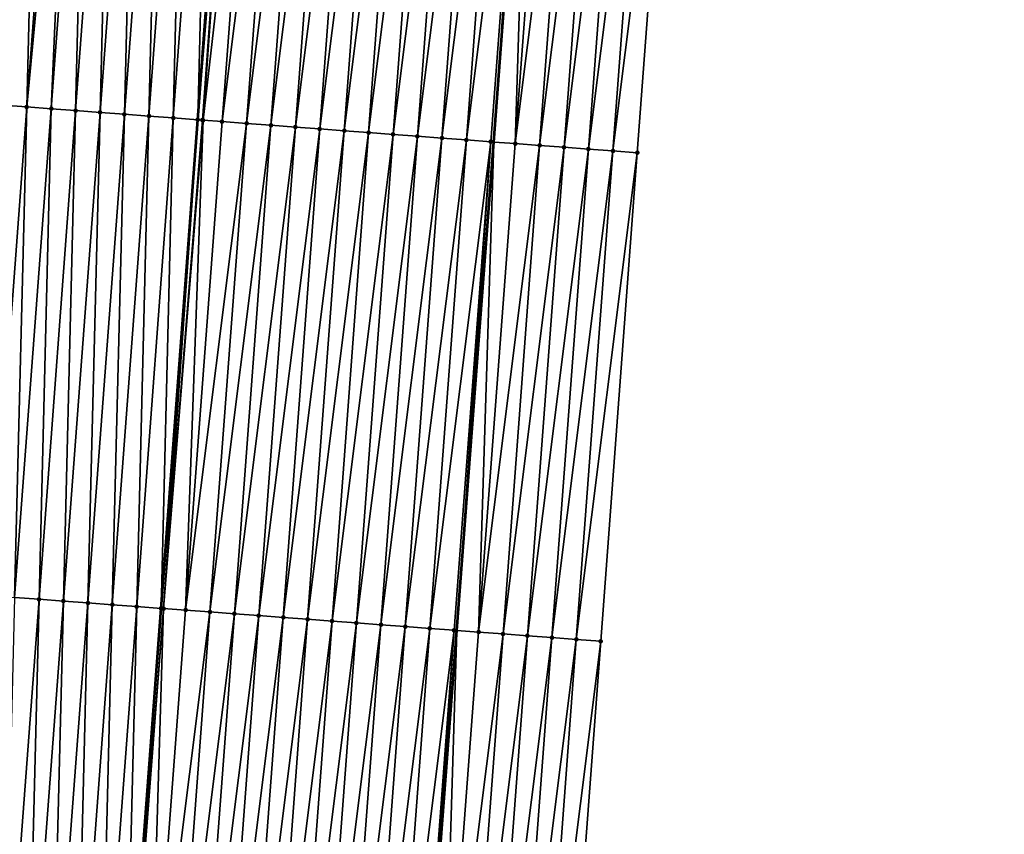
# Model space of a CAD drawing. Header units: feet. Extents: x 2017353 to 2024169, y 808050 to 818690.
# Tile 10 of 256: x 2023344 to 2023384, y 808399 to 808432. Entities that reach past the tile are written whole.
import ezdxf

# ---------------------------------------------------------------- set-up
doc = ezdxf.new("R2010")
doc.units = ezdxf.units.FT
doc.header["$MEASUREMENT"] = 0
for name, color, linetype, lineweight in [('EP_Travel Lane', 172, 'Continuous', 53), ('SB-Road Shots', 141, 'Continuous', 100), ('SB-Road X-Section', 40, 'Continuous', 13), ('STRIPING', 60, 'Continuous', 53)]:
    doc.layers.add(name, color=color, linetype=linetype, lineweight=lineweight)
doc.layers.add('I-77-MM15-17_SB-Surface-BORDER', color=7, linetype='Continuous')
doc.layers.add('I-77-MM15-17_SB-Surface-TIN', color=7, linetype='Continuous')

msp = doc.modelspace()

# ---------------------------------------------------------------- linework, layer by layer
at = {"layer": 'EP_Travel Lane'}
msp.add_polyline3d([(2023352.64073246, 808287.8594131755, 258.4216477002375), (2023354.191353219, 808307.7982536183, 258.2248145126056), (2023355.741990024, 808327.7373003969, 258.0486858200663), (2023357.292627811, 808347.6763598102, 257.873825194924), (2023358.843289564, 808367.6157273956, 257.7298884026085), (2023360.357579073, 808387.6078452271, 257.6067641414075), (2023361.864440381, 808407.5507853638, 257.5029430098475), (2023363.371306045, 808427.4937831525, 257.4191151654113), (2023364.878174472, 808447.4368175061, 257.3479291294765), (2023366.385045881, 808467.3798913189, 257.290486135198), (2023367.891922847, 808487.3230386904, 257.2585534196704), (2023369.398800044, 808507.2661891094, 257.2276582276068), (2023370.905680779, 808527.2093863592, 257.2130039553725), (2023372.374222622, 808547.1518512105, 257.220147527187), (2023373.839631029, 808567.0981218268, 257.2519700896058), (2023375.305041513, 808587.0444207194, 257.274078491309), (2023376.770446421, 808606.9906436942, 257.3222357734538), (2023378.235846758, 808626.9368044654, 257.3917206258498)], dxfattribs=at)
at = {"layer": 'I-77-MM15-17_SB-Surface-BORDER', "color": 3, "linetype": 'Continuous', "lineweight": -3}
msp.add_polyline3d([(2023384.219170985, 808626.4866641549, 257.1064936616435), (2023382.715997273, 808606.5433413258, 257.0401196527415), (2023381.212816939, 808586.5999306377, 257.0038738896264), (2023379.709636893, 808566.6565237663, 256.9663479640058), (2023378.206455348, 808546.7130970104, 256.9356121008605), (2023377.701537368, 808526.6991177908, 256.8489385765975), (2023376.207123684, 808506.7549601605, 256.8545489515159), (2023374.71271638, 808486.8108876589, 256.889680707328), (2023373.218314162, 808466.8668830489, 256.9483258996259), (2023370.726722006, 808446.9977935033, 257.0744694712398), (2023369.232323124, 808427.0538334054, 257.1486391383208), (2023367.737925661, 808407.1098922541, 257.2293214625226), (2023366.243533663, 808387.16602404, 257.3352963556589), (2023364.736742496, 808367.1482880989, 257.4934035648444), (2023363.163428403, 808347.2108813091, 257.6546181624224), (2023360.593244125, 808327.352531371, 257.8548444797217), (2023359.019932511, 808307.4151559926, 258.0192116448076), (2023357.446639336, 808287.4780142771, 258.2070274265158)], dxfattribs=at)
at = {"layer": 'I-77-MM15-17_SB-Surface-TIN', "color": 128, "linetype": 'Continuous', "lineweight": -3}
for points in [[(2023343.305085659, 808428.9976334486, 257.5192680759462), (2023344.799488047, 808448.941640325, 257.4614041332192), (2023343.802279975, 808449.0163133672, 257.4449723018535)], [(2023343.305085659, 808428.9976334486, 257.5192680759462), (2023344.302293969, 808428.9229635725, 257.5368010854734), (2023344.799488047, 808448.941640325, 257.4614041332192)], [(2023344.302293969, 808428.9229635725, 257.5368010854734), (2023345.79669684, 808448.8669769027, 257.4811719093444), (2023344.799488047, 808448.941640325, 257.4614041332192)], [(2023344.302293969, 808428.9229635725, 257.5368010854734), (2023346.177683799, 808448.8384582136, 257.4910421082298), (2023345.79669684, 808448.8669769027, 257.4811719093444)], [(2023344.302293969, 808428.9229635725, 257.5368010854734), (2023345.299502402, 808428.8482953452, 257.5549057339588), (2023346.177683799, 808448.8384582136, 257.4910421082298)], [(2023345.299502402, 808428.8482953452, 257.5549057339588), (2023346.793905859, 808448.7923164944, 257.501984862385), (2023346.177683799, 808448.8384582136, 257.4910421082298)], [(2023345.299502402, 808428.8482953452, 257.5549057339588), (2023346.296710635, 808428.7736244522, 257.5720860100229), (2023346.793905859, 808448.7923164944, 257.501984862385)], [(2023346.296710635, 808428.7736244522, 257.5720860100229), (2023347.791113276, 808448.7176347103, 257.5153850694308), (2023346.793905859, 808448.7923164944, 257.501984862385)], [(2023346.296710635, 808428.7736244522, 257.5720860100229), (2023347.293918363, 808428.6989468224, 257.586930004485), (2023347.791113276, 808448.7176347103, 257.5153850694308)], [(2023347.293918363, 808428.6989468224, 257.586930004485), (2023348.788320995, 808448.6429569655, 257.5301860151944), (2023347.791113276, 808448.7176347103, 257.5153850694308)], [(2023347.293918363, 808428.6989468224, 257.586930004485), (2023348.291126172, 808428.6242702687, 257.602147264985), (2023348.788320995, 808448.6429569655, 257.5301860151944)], [(2023348.291126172, 808428.6242702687, 257.602147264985), (2023349.785528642, 808448.5682782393, 257.5446466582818), (2023348.788320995, 808448.6429569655, 257.5301860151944)], [(2023348.291126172, 808428.6242702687, 257.602147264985), (2023349.288334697, 808428.5496032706, 257.6206782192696), (2023349.785528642, 808448.5682782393, 257.5446466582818)], [(2023349.288334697, 808428.5496032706, 257.6206782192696), (2023350.782736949, 808448.4936083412, 257.5621686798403), (2023349.785528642, 808448.5682782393, 257.5446466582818)], [(2023349.288334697, 808428.5496032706, 257.6206782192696), (2023350.285543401, 808428.4749386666, 257.6400394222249), (2023350.782736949, 808448.4936083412, 257.5621686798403)], [(2023350.285543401, 808428.4749386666, 257.6400394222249), (2023351.779945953, 808448.4189477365, 257.5829136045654), (2023350.782736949, 808448.4936083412, 257.5621686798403)], [(2023350.285543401, 808428.4749386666, 257.6400394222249), (2023351.282750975, 808428.4002589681, 257.6541661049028), (2023351.779945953, 808448.4189477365, 257.5829136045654)], [(2023351.779945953, 808448.4189477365, 257.5829136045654), (2023351.282750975, 808428.4002589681, 257.6541661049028), (2023352.777154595, 808448.3442822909, 257.6019797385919)], [(2023352.926218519, 808448.3331180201, 257.6037290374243), (2023352.777154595, 808448.3442822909, 257.6019797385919), (2023351.282750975, 808428.4002589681, 257.6541661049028)], [(2023351.478063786, 808428.3856282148, 257.6555509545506), (2023352.926218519, 808448.3331180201, 257.6037290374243), (2023351.282750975, 808428.4002589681, 257.6541661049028)], [(2023351.478063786, 808428.3856282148, 257.6555509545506), (2023351.505605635, 808428.3835646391, 257.6555966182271), (2023352.926218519, 808448.3331180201, 257.6037290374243)], [(2023351.505605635, 808428.3835646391, 257.6555966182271), (2023353.774356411, 808448.2695257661, 257.5894608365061), (2023352.926218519, 808448.3331180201, 257.6037290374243)], [(2023351.505605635, 808428.3835646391, 257.6555966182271), (2023352.279954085, 808428.3255197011, 257.6476351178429), (2023353.774356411, 808448.2695257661, 257.5894608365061)], [(2023352.279954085, 808428.3255197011, 257.6476351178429), (2023354.771555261, 808448.1947296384, 257.5632081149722), (2023353.774356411, 808448.2695257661, 257.5894608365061)], [(2023352.279954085, 808428.3255197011, 257.6476351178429), (2023353.277153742, 808428.2507343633, 257.6251274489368), (2023354.771555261, 808448.1947296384, 257.5632081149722)], [(2023353.277153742, 808428.2507343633, 257.6251274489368), (2023355.768755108, 808448.1199468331, 257.5415754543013), (2023354.771555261, 808448.1947296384, 257.5632081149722)], [(2023353.277153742, 808428.2507343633, 257.6251274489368), (2023354.27435437, 808428.1759619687, 257.6071082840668), (2023355.768755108, 808448.1199468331, 257.5415754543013)], [(2023354.27435437, 808428.1759619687, 257.6071082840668), (2023356.765955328, 808448.0451689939, 257.5216649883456), (2023355.768755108, 808448.1199468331, 257.5415754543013)], [(2023354.27435437, 808428.1759619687, 257.6071082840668), (2023355.271554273, 808428.101179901, 257.5857346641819), (2023356.765955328, 808448.0451689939, 257.5216649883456)], [(2023355.271554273, 808428.101179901, 257.5857346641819), (2023357.76315543, 808447.9703895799, 257.5012083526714), (2023356.765955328, 808448.0451689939, 257.5216649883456)], [(2023355.271554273, 808428.101179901, 257.5857346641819), (2023356.268754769, 808428.026405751, 257.5671067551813), (2023357.76315543, 808447.9703895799, 257.5012083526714)], [(2023356.268754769, 808428.026405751, 257.5671067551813), (2023358.760355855, 808447.8956144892, 257.4822510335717), (2023357.76315543, 808447.9703895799, 257.5012083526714)], [(2023356.268754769, 808428.026405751, 257.5671067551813), (2023357.265955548, 808427.9516353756, 257.5497878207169), (2023358.760355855, 808447.8956144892, 257.4822510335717)], [(2023357.265955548, 808427.9516353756, 257.5497878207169), (2023359.757555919, 808447.8208345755, 257.4616211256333), (2023358.760355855, 808447.8956144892, 257.4822510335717)], [(2023357.265955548, 808427.9516353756, 257.5497878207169), (2023358.263155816, 808427.8768581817, 257.5301043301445), (2023359.757555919, 808447.8208345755, 257.4616211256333)], [(2023358.263155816, 808427.8768581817, 257.5301043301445), (2023360.75475476, 808447.7460383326, 257.4353285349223), (2023359.757555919, 808447.8208345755, 257.4616211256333)], [(2023358.263155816, 808427.8768581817, 257.5301043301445), (2023359.260354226, 808427.8020561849, 257.5018194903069), (2023360.75475476, 808447.7460383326, 257.4353285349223)], [(2023359.260354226, 808427.8020561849, 257.5018194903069), (2023361.751953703, 808447.6712434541, 257.4095090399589), (2023360.75475476, 808447.7460383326, 257.4353285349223)], [(2023359.260354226, 808427.8020561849, 257.5018194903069), (2023360.257553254, 808427.7272624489, 257.4763994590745), (2023361.751953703, 808447.6712434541, 257.4095090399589)], [(2023360.257553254, 808427.7272624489, 257.4763994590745), (2023362.749153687, 808447.59646248, 257.388511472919), (2023361.751953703, 808447.6712434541, 257.4095090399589)], [(2023360.257553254, 808427.7272624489, 257.4763994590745), (2023361.25475307, 808427.6524792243, 257.454624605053), (2023362.749153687, 808447.59646248, 257.388511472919)], [(2023361.25475307, 808427.6524792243, 257.454624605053), (2023363.746353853, 808447.5216839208, 257.3683512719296), (2023362.749153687, 808447.59646248, 257.388511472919)], [(2023361.25475307, 808427.6524792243, 257.454624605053), (2023362.251953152, 808427.5776995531, 257.4340819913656), (2023363.746353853, 808447.5216839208, 257.3683512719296)], [(2023362.251953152, 808427.5776995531, 257.4340819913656), (2023364.743555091, 808447.4469196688, 257.3531526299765), (2023363.746353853, 808447.5216839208, 257.3683512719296)], [(2023362.251953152, 808427.5776995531, 257.4340819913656), (2023363.249154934, 808427.5029425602, 257.4214040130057), (2023364.743555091, 808447.4469196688, 257.3531526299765)], [(2023363.249154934, 808427.5029425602, 257.4214040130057), (2023363.371306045, 808427.4937831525, 257.4191151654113), (2023364.743555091, 808447.4469196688, 257.3531526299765)], [(2023364.743555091, 808447.4469196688, 257.3531526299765), (2023363.371306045, 808427.4937831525, 257.4191151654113), (2023364.878174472, 808447.4368175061, 257.3479291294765)], [(2023364.246355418, 808427.4281682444, 257.4027186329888), (2023364.878174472, 808447.4368175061, 257.3479291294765), (2023363.371306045, 808427.4937831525, 257.4191151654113)], [(2023364.246355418, 808427.4281682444, 257.4027186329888), (2023365.740751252, 808447.3720876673, 257.314459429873), (2023364.878174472, 808447.4368175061, 257.3479291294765)], [(2023364.246355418, 808427.4281682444, 257.4027186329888), (2023366.737945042, 808447.2972240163, 257.2647904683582), (2023365.740751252, 808447.3720876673, 257.314459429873)], [(2023364.246355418, 808427.4281682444, 257.4027186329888), (2023365.243548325, 808427.3532928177, 257.3489692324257), (2023366.737945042, 808447.2972240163, 257.2647904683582)], [(2023365.243548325, 808427.3532928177, 257.3489692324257), (2023367.735141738, 808447.2223991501, 257.2285717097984), (2023366.737945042, 808447.2972240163, 257.2647904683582)], [(2023365.243548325, 808427.3532928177, 257.3489692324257), (2023366.240745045, 808427.278468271, 257.3128644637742), (2023367.735141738, 808447.2223991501, 257.2285717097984)], [(2023366.240745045, 808427.278468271, 257.3128644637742), (2023368.732335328, 808447.1475328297, 257.1779771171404), (2023367.735141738, 808447.2223991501, 257.2285717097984)], [(2023366.240745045, 808427.278468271, 257.3128644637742), (2023367.23793902, 808427.2036071, 257.2640587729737), (2023368.732335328, 808447.1475328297, 257.1779771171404)], [(2023367.23793902, 808427.2036071, 257.2640587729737), (2023369.729528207, 808447.0726570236, 257.1240929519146), (2023368.732335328, 808447.1475328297, 257.1779771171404)], [(2023367.23793902, 808427.2036071, 257.2640587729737), (2023368.235131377, 808427.1287243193, 257.2077591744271), (2023369.729528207, 808447.0726570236, 257.1240929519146)], [(2023368.235131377, 808427.1287243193, 257.2077591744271), (2023370.726722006, 808446.9977935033, 257.0744694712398), (2023369.729528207, 808447.0726570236, 257.1240929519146)], [(2023368.235131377, 808427.1287243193, 257.2077591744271), (2023369.232323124, 808427.0538334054, 257.1486391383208), (2023370.726722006, 808446.9977935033, 257.0744694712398)], [(2023342.807898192, 808408.9790449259, 257.6252876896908), (2023344.302293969, 808428.9229635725, 257.5368010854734), (2023343.305085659, 808428.9976334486, 257.5192680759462)], [(2023342.807898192, 808408.9790449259, 257.6252876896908), (2023343.805106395, 808408.9043736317, 257.6423288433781), (2023344.302293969, 808428.9229635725, 257.5368010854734)], [(2023343.805106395, 808408.9043736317, 257.6423288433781), (2023345.299502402, 808428.8482953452, 257.5549057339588), (2023344.302293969, 808428.9229635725, 257.5368010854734)], [(2023343.805106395, 808408.9043736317, 257.6423288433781), (2023344.80231428, 808408.8296980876, 257.6578961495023), (2023345.299502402, 808428.8482953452, 257.5549057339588)], [(2023344.80231428, 808408.8296980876, 257.6578961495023), (2023346.296710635, 808428.7736244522, 257.5720860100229), (2023345.299502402, 808428.8482953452, 257.5549057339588)], [(2023344.80231428, 808408.8296980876, 257.6578961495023), (2023345.799521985, 808408.7550201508, 257.6726336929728), (2023346.296710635, 808428.7736244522, 257.5720860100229)], [(2023345.799521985, 808408.7550201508, 257.6726336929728), (2023347.293918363, 808428.6989468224, 257.586930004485), (2023346.296710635, 808428.7736244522, 257.5720860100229)], [(2023345.799521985, 808408.7550201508, 257.6726336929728), (2023346.796729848, 808408.6803443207, 257.688101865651), (2023347.293918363, 808428.6989468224, 257.586930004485)], [(2023346.796729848, 808408.6803443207, 257.688101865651), (2023348.291126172, 808428.6242702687, 257.602147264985), (2023347.293918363, 808428.6989468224, 257.586930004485)], [(2023346.796729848, 808408.6803443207, 257.688101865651), (2023347.793938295, 808408.6056762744, 257.7062692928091), (2023348.291126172, 808428.6242702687, 257.602147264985)], [(2023347.793938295, 808408.6056762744, 257.7062692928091), (2023349.288334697, 808428.5496032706, 257.6206782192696), (2023348.291126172, 808428.6242702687, 257.602147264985)], [(2023347.793938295, 808408.6056762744, 257.7062692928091), (2023348.791146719, 808408.5310079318, 257.7243340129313), (2023349.288334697, 808428.5496032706, 257.6206782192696)], [(2023348.791146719, 808408.5310079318, 257.7243340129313), (2023350.285543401, 808428.4749386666, 257.6400394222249), (2023349.288334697, 808428.5496032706, 257.6206782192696)], [(2023348.791146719, 808408.5310079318, 257.7243340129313), (2023349.788355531, 808408.4563447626, 257.7441928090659), (2023350.285543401, 808428.4749386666, 257.6400394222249)], [(2023350.285543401, 808428.4749386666, 257.6400394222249), (2023349.788355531, 808408.4563447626, 257.7441928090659), (2023351.282750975, 808428.4002589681, 257.6541661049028)], [(2023349.886390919, 808408.4490018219, 257.7451725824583), (2023351.282750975, 808428.4002589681, 257.6541661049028), (2023349.788355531, 808408.4563447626, 257.7441928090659)], [(2023349.886390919, 808408.4490018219, 257.7451725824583), (2023351.478063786, 808428.3856282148, 257.6555509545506), (2023351.282750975, 808428.4002589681, 257.6541661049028)], [(2023349.886390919, 808408.4490018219, 257.7451725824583), (2023351.505605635, 808428.3835646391, 257.6555966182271), (2023351.478063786, 808428.3856282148, 257.6555509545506)], [(2023349.886390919, 808408.4490018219, 257.7451725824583), (2023350.78555745, 808408.3815895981, 257.7321488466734), (2023351.505605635, 808428.3835646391, 257.6555966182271)], [(2023350.78555745, 808408.3815895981, 257.7321488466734), (2023352.279954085, 808428.3255197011, 257.6476351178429), (2023351.505605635, 808428.3835646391, 257.6555966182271)], [(2023350.78555745, 808408.3815895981, 257.7321488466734), (2023353.277153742, 808428.2507343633, 257.6251274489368), (2023352.279954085, 808428.3255197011, 257.6476351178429)], [(2023350.78555745, 808408.3815895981, 257.7321488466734), (2023351.782757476, 808408.3068091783, 257.7113466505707), (2023353.277153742, 808428.2507343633, 257.6251274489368)], [(2023351.782757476, 808408.3068091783, 257.7113466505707), (2023354.27435437, 808428.1759619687, 257.6071082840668), (2023353.277153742, 808428.2507343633, 257.6251274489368)], [(2023351.782757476, 808408.3068091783, 257.7113466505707), (2023352.7799576, 808408.2320300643, 257.6909973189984), (2023354.27435437, 808428.1759619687, 257.6071082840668)], [(2023352.7799576, 808408.2320300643, 257.6909973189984), (2023355.271554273, 808428.101179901, 257.5857346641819), (2023354.27435437, 808428.1759619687, 257.6071082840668)], [(2023352.7799576, 808408.2320300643, 257.6909973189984), (2023353.777157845, 808408.1572525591, 257.6712058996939), (2023355.271554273, 808428.101179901, 257.5857346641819)], [(2023353.777157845, 808408.1572525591, 257.6712058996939), (2023356.268754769, 808428.026405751, 257.5671067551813), (2023355.271554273, 808428.101179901, 257.5857346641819)], [(2023353.777157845, 808408.1572525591, 257.6712058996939), (2023354.774357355, 808408.0824652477, 257.6480137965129), (2023356.268754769, 808428.026405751, 257.5671067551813)], [(2023354.774357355, 808408.0824652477, 257.6480137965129), (2023357.265955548, 808427.9516353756, 257.5497878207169), (2023356.268754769, 808428.026405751, 257.5671067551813)], [(2023354.774357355, 808408.0824652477, 257.6480137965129), (2023355.771558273, 808408.0076967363, 257.6313412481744), (2023357.265955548, 808427.9516353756, 257.5497878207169)], [(2023355.771558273, 808408.0076967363, 257.6313412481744), (2023358.263155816, 808427.8768581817, 257.5301043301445), (2023357.265955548, 808427.9516353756, 257.5497878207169)], [(2023355.771558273, 808408.0076967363, 257.6313412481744), (2023356.76875871, 808407.9329217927, 257.6124381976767), (2023358.263155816, 808427.8768581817, 257.5301043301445)], [(2023356.76875871, 808407.9329217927, 257.6124381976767), (2023359.260354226, 808427.8020561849, 257.5018194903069), (2023358.263155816, 808427.8768581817, 257.5301043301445)], [(2023356.76875871, 808407.9329217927, 257.6124381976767), (2023357.765957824, 808407.8581291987, 257.5874140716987), (2023359.260354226, 808427.8020561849, 257.5018194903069)], [(2023357.765957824, 808407.8581291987, 257.5874140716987), (2023360.257553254, 808427.7272624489, 257.4763994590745), (2023359.260354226, 808427.8020561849, 257.5018194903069)], [(2023357.765957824, 808407.8581291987, 257.5874140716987), (2023358.763157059, 808407.7833382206, 257.5629504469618), (2023360.257553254, 808427.7272624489, 257.4763994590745)], [(2023358.763157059, 808407.7833382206, 257.5629504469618), (2023361.25475307, 808427.6524792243, 257.454624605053), (2023360.257553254, 808427.7272624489, 257.4763994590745)], [(2023358.763157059, 808407.7833382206, 257.5629504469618), (2023359.760357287, 808407.708560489, 257.543080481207), (2023361.25475307, 808427.6524792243, 257.454624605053)], [(2023359.760357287, 808407.708560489, 257.543080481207), (2023362.251953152, 808427.5776995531, 257.4340819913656), (2023361.25475307, 808427.6524792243, 257.454624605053)], [(2023359.760357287, 808407.708560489, 257.543080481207), (2023360.757557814, 808407.6337867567, 257.5245974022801), (2023362.251953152, 808427.5776995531, 257.4340819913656)], [(2023360.757557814, 808407.6337867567, 257.5245974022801), (2023363.249154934, 808427.5029425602, 257.4214040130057), (2023362.251953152, 808427.5776995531, 257.4340819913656)], [(2023360.757557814, 808407.6337867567, 257.5245974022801), (2023361.754758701, 808407.5590178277, 257.5077801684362), (2023363.249154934, 808427.5029425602, 257.4214040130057)], [(2023361.754758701, 808407.5590178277, 257.5077801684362), (2023361.864440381, 808407.5507853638, 257.5029430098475), (2023363.249154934, 808427.5029425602, 257.4214040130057)], [(2023363.249154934, 808427.5029425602, 257.4214040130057), (2023361.864440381, 808407.5507853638, 257.5029430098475), (2023363.371306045, 808427.4937831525, 257.4191151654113)], [(2023362.75195372, 808407.4841705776, 257.4638020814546), (2023363.371306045, 808427.4937831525, 257.4191151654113), (2023361.864440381, 808407.5507853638, 257.5029430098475)], [(2023362.75195372, 808407.4841705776, 257.4638020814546), (2023364.246355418, 808427.4281682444, 257.4027186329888), (2023363.371306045, 808427.4937831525, 257.4191151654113)], [(2023362.75195372, 808407.4841705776, 257.4638020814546), (2023365.243548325, 808427.3532928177, 257.3489692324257), (2023364.246355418, 808427.4281682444, 257.4027186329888)], [(2023362.75195372, 808407.4841705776, 257.4638020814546), (2023363.749146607, 808407.4092948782, 257.4099581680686), (2023365.243548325, 808427.3532928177, 257.3489692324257)], [(2023363.749146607, 808407.4092948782, 257.4099581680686), (2023366.240745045, 808427.278468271, 257.3128644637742), (2023365.243548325, 808427.3532928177, 257.3489692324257)], [(2023363.749146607, 808407.4092948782, 257.4099581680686), (2023364.746344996, 808407.3344926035, 257.3815769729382), (2023366.240745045, 808427.278468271, 257.3128644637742)], [(2023364.746344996, 808407.3344926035, 257.3815769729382), (2023367.23793902, 808427.2036071, 257.2640587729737), (2023366.240745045, 808427.278468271, 257.3128644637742)], [(2023364.746344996, 808407.3344926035, 257.3815769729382), (2023365.743539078, 808407.2596328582, 257.3332657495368), (2023367.23793902, 808427.2036071, 257.2640587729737)], [(2023365.743539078, 808407.2596328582, 257.3332657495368), (2023368.235131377, 808427.1287243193, 257.2077591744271), (2023367.23793902, 808427.2036071, 257.2640587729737)], [(2023365.743539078, 808407.2596328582, 257.3332657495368), (2023366.740732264, 808407.1847611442, 257.2808039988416), (2023368.235131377, 808427.1287243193, 257.2077591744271)], [(2023366.740732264, 808407.1847611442, 257.2808039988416), (2023369.232323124, 808427.0538334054, 257.1486391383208), (2023368.235131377, 808427.1287243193, 257.2077591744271)], [(2023366.740732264, 808407.1847611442, 257.2808039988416), (2023367.737925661, 808407.1098922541, 257.2293214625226), (2023369.232323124, 808427.0538334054, 257.1486391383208)], [(2023343.307922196, 808388.8858287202, 257.7634724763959), (2023344.80231428, 808408.8296980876, 257.6578961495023), (2023343.805106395, 808408.9043736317, 257.6423288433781)], [(2023343.307922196, 808388.8858287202, 257.7634724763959), (2023344.3051303, 808388.8111561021, 257.7800544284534), (2023344.80231428, 808408.8296980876, 257.6578961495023)], [(2023344.3051303, 808388.8111561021, 257.7800544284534), (2023345.799521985, 808408.7550201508, 257.6726336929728), (2023344.80231428, 808408.8296980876, 257.6578961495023)], [(2023344.3051303, 808388.8111561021, 257.7800544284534), (2023345.302338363, 808388.7364829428, 257.7964487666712), (2023345.799521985, 808408.7550201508, 257.6726336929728)], [(2023345.302338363, 808388.7364829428, 257.7964487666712), (2023346.796729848, 808408.6803443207, 257.688101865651), (2023345.799521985, 808408.7550201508, 257.6726336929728)], [(2023345.302338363, 808388.7364829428, 257.7964487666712), (2023346.299547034, 808388.6618178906, 257.8156544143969), (2023346.796729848, 808408.6803443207, 257.688101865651)], [(2023346.299547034, 808388.6618178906, 257.8156544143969), (2023347.793938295, 808408.6056762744, 257.7062692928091), (2023346.796729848, 808408.6803443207, 257.688101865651)], [(2023346.299547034, 808388.6618178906, 257.8156544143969), (2023347.296755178, 808388.5871458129, 257.8324237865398), (2023347.793938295, 808408.6056762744, 257.7062692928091)], [(2023347.296755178, 808388.5871458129, 257.8324237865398), (2023348.791146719, 808408.5310079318, 257.7243340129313), (2023347.793938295, 808408.6056762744, 257.7062692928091)], [(2023347.296755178, 808388.5871458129, 257.8324237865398), (2023348.293963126, 808388.5124711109, 257.8482831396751), (2023348.791146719, 808408.5310079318, 257.7243340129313)], [(2023348.791146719, 808408.5310079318, 257.7243340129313), (2023348.293963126, 808388.5124711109, 257.8482831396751), (2023349.788355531, 808408.4563447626, 257.7441928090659)], [(2023348.335880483, 808388.5093310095, 257.8485458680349), (2023349.788355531, 808408.4563447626, 257.7441928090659), (2023348.293963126, 808388.5124711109, 257.8482831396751)], [(2023348.335880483, 808388.5093310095, 257.8485458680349), (2023349.886390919, 808408.4490018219, 257.7451725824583), (2023349.788355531, 808408.4563447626, 257.7441928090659)], [(2023348.335880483, 808388.5093310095, 257.8485458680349), (2023348.356299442, 808388.5078011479, 257.8485903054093), (2023349.886390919, 808408.4490018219, 257.7451725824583)], [(2023348.356299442, 808388.5078011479, 257.8485903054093), (2023349.291164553, 808388.4377093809, 257.8339622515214), (2023349.886390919, 808408.4490018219, 257.7451725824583)], [(2023349.291164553, 808388.4377093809, 257.8339622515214), (2023350.78555745, 808408.3815895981, 257.7321488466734), (2023349.886390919, 808408.4490018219, 257.7451725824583)], [(2023349.291164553, 808388.4377093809, 257.8339622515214), (2023351.782757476, 808408.3068091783, 257.7113466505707), (2023350.78555745, 808408.3815895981, 257.7321488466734)], [(2023349.291164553, 808388.4377093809, 257.8339622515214), (2023350.288365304, 808388.3629386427, 257.8165174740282), (2023351.782757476, 808408.3068091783, 257.7113466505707)], [(2023350.288365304, 808388.3629386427, 257.8165174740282), (2023352.7799576, 808408.2320300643, 257.6909973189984), (2023351.782757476, 808408.3068091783, 257.7113466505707)], [(2023350.288365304, 808388.3629386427, 257.8165174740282), (2023351.285565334, 808388.2881582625, 257.7957289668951), (2023352.7799576, 808408.2320300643, 257.6909973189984)], [(2023351.285565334, 808388.2881582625, 257.7957289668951), (2023353.777157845, 808408.1572525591, 257.6712058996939), (2023352.7799576, 808408.2320300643, 257.6909973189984)], [(2023351.285565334, 808388.2881582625, 257.7957289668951), (2023352.282764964, 808388.2133725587, 257.7730942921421), (2023353.777157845, 808408.1572525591, 257.6712058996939)], [(2023352.282764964, 808388.2133725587, 257.7730942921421), (2023354.774357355, 808408.0824652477, 257.6480137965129), (2023353.777157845, 808408.1572525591, 257.6712058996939)], [(2023352.282764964, 808388.2133725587, 257.7730942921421), (2023353.279964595, 808388.1385868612, 257.7504618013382), (2023354.774357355, 808408.0824652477, 257.6480137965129)], [(2023353.279964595, 808388.1385868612, 257.7504618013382), (2023355.771558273, 808408.0076967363, 257.6313412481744), (2023354.774357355, 808408.0824652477, 257.6480137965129)], [(2023353.279964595, 808388.1385868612, 257.7504618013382), (2023354.27716537, 808388.0638164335, 257.7331246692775), (2023355.771558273, 808408.0076967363, 257.6313412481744)], [(2023354.27716537, 808388.0638164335, 257.7331246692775), (2023356.76875871, 808407.9329217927, 257.6124381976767), (2023355.771558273, 808408.0076967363, 257.6313412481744)], [(2023354.27716537, 808388.0638164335, 257.7331246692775), (2023355.27436725, 808387.989060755, 257.7209024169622), (2023356.76875871, 808407.9329217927, 257.6124381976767)], [(2023355.27436725, 808387.989060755, 257.7209024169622), (2023357.765957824, 808407.8581291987, 257.5874140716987), (2023356.76875871, 808407.9329217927, 257.6124381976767)], [(2023355.27436725, 808387.989060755, 257.7209024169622), (2023356.271566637, 808387.9142718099, 257.6971436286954), (2023357.765957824, 808407.8581291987, 257.5874140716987)], [(2023356.271566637, 808387.9142718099, 257.6971436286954), (2023358.763157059, 808407.7833382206, 257.5629504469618), (2023357.765957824, 808407.8581291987, 257.5874140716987)], [(2023356.271566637, 808387.9142718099, 257.6971436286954), (2023357.268765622, 808387.8394774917, 257.671521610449), (2023358.763157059, 808407.7833382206, 257.5629504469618)], [(2023357.268765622, 808387.8394774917, 257.671521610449), (2023359.760357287, 808407.708560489, 257.543080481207), (2023358.763157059, 808407.7833382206, 257.5629504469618)], [(2023357.268765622, 808387.8394774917, 257.671521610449), (2023358.265965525, 808387.7646954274, 257.6501490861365), (2023359.760357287, 808407.708560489, 257.543080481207)], [(2023358.265965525, 808387.7646954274, 257.6501490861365), (2023360.757557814, 808407.6337867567, 257.5245974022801), (2023359.760357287, 808407.708560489, 257.543080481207)], [(2023358.265965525, 808387.7646954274, 257.6501490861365), (2023359.26316656, 808387.6899284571, 257.6340109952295), (2023360.757557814, 808407.6337867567, 257.5245974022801)], [(2023359.26316656, 808387.6899284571, 257.6340109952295), (2023361.754758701, 808407.5590178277, 257.5077801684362), (2023360.757557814, 808407.6337867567, 257.5245974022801)], [(2023359.26316656, 808387.6899284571, 257.6340109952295), (2023360.260366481, 808387.6151466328, 257.6127216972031), (2023361.754758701, 808407.5590178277, 257.5077801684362)], [(2023360.260366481, 808387.6151466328, 257.6127216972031), (2023360.357579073, 808387.6078452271, 257.6067641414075), (2023361.754758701, 808407.5590178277, 257.5077801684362)], [(2023361.754758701, 808407.5590178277, 257.5077801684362), (2023360.357579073, 808387.6078452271, 257.6067641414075), (2023361.864440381, 808407.5507853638, 257.5029430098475)], [(2023361.257557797, 808387.5402499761, 257.5516100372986), (2023361.864440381, 808407.5507853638, 257.5029430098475), (2023360.357579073, 808387.6078452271, 257.6067641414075)], [(2023361.257557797, 808387.5402499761, 257.5516100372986), (2023362.75195372, 808407.4841705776, 257.4638020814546), (2023361.864440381, 808407.5507853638, 257.5029430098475)], [(2023361.257557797, 808387.5402499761, 257.5516100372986), (2023363.749146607, 808407.4092948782, 257.4099581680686), (2023362.75195372, 808407.4841705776, 257.4638020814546)], [(2023361.257557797, 808387.5402499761, 257.5516100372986), (2023362.254752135, 808387.4653936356, 257.5044794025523), (2023363.749146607, 808407.4092948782, 257.4099581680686)], [(2023362.254752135, 808387.4653936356, 257.5044794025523), (2023364.746344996, 808407.3344926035, 257.3815769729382), (2023363.749146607, 808407.4092948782, 257.4099581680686)], [(2023362.254752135, 808387.4653936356, 257.5044794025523), (2023363.251951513, 808387.3906045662, 257.4806776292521), (2023364.746344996, 808407.3344926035, 257.3815769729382)], [(2023363.251951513, 808387.3906045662, 257.4806776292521), (2023365.743539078, 808407.2596328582, 257.3332657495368), (2023364.746344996, 808407.3344926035, 257.3815769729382)], [(2023363.251951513, 808387.3906045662, 257.4806776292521), (2023364.249146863, 808387.3157617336, 257.4382314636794), (2023365.743539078, 808407.2596328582, 257.3332657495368)], [(2023364.249146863, 808387.3157617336, 257.4382314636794), (2023366.740732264, 808407.1847611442, 257.2808039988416), (2023365.743539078, 808407.2596328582, 257.3332657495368)], [(2023364.249146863, 808387.3157617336, 257.4382314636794), (2023365.246340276, 808387.240893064, 257.3868252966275), (2023366.740732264, 808407.1847611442, 257.2808039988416)], [(2023365.246340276, 808387.240893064, 257.3868252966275), (2023367.737925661, 808407.1098922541, 257.2293214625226), (2023366.740732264, 808407.1847611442, 257.2808039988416)], [(2023365.246340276, 808387.240893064, 257.3868252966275), (2023366.243533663, 808387.16602404, 257.3352963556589), (2023367.737925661, 808407.1098922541, 257.2293214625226)]]:
    msp.add_3dface(points, dxfattribs=at)
at = {"layer": 'SB-Road Shots', "lineweight": 100}
for p in [(2023344.302293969, 808428.9229635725, 257.5368010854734), (2023345.299502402, 808428.8482953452, 257.5549057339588), (2023346.296710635, 808428.7736244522, 257.5720860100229), (2023347.293918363, 808428.6989468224, 257.586930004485), (2023348.291126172, 808428.6242702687, 257.602147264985), (2023349.288334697, 808428.5496032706, 257.6206782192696), (2023350.285543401, 808428.4749386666, 257.6400394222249), (2023351.282750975, 808428.4002589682, 257.6541661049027), (2023351.478063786, 808428.3856282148, 257.6555509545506), (2023351.505605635, 808428.3835646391, 257.6555966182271), (2023352.279954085, 808428.3255197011, 257.6476351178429), (2023353.277153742, 808428.2507343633, 257.6251274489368), (2023354.27435437, 808428.1759619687, 257.6071082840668), (2023355.271554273, 808428.101179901, 257.5857346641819), (2023356.268754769, 808428.026405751, 257.5671067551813), (2023357.265955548, 808427.9516353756, 257.5497878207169), (2023358.263155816, 808427.8768581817, 257.5301043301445), (2023359.260354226, 808427.8020561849, 257.5018194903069), (2023360.257553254, 808427.7272624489, 257.4763994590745), (2023361.25475307, 808427.6524792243, 257.454624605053), (2023362.251953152, 808427.5776995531, 257.4340819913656), (2023363.249154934, 808427.5029425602, 257.4214040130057), (2023364.246355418, 808427.4281682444, 257.4027186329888), (2023365.243548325, 808427.3532928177, 257.3489692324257), (2023366.240745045, 808427.278468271, 257.3128644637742), (2023367.23793902, 808427.2036071, 257.2640587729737), (2023368.235131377, 808427.1287243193, 257.2077591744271), (2023369.232323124, 808427.0538334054, 257.1486391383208), (2023344.80231428, 808408.8296980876, 257.6578961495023), (2023345.799521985, 808408.7550201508, 257.6726336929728), (2023346.796729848, 808408.6803443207, 257.688101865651), (2023347.793938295, 808408.6056762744, 257.7062692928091), (2023348.791146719, 808408.5310079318, 257.7243340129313), (2023349.788355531, 808408.4563447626, 257.7441928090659), (2023349.886390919, 808408.4490018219, 257.7451725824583), (2023349.886390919, 808408.4490018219, 257.7451725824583), (2023350.78555745, 808408.3815895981, 257.7321488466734), (2023351.782757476, 808408.3068091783, 257.7113466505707), (2023352.7799576, 808408.2320300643, 257.6909973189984), (2023353.777157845, 808408.1572525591, 257.6712058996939), (2023354.774357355, 808408.0824652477, 257.6480137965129), (2023355.771558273, 808408.0076967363, 257.6313412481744), (2023356.76875871, 808407.9329217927, 257.6124381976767), (2023357.765957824, 808407.8581291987, 257.5874140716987), (2023358.763157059, 808407.7833382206, 257.5629504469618), (2023359.760357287, 808407.708560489, 257.543080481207), (2023360.757557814, 808407.6337867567, 257.5245974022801), (2023361.754758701, 808407.5590178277, 257.5077801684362), (2023362.75195372, 808407.4841705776, 257.4638020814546), (2023363.749146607, 808407.4092948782, 257.4099581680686), (2023364.746344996, 808407.3344926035, 257.3815769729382), (2023365.743539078, 808407.2596328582, 257.3332657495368), (2023366.740732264, 808407.1847611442, 257.2808039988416), (2023367.737925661, 808407.1098922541, 257.2293214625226)]:
    msp.add_point(p, dxfattribs=at)
at = {"layer": 'SB-Road X-Section', "extrusion": (-0.07472012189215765, -0.9972003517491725, 0.002891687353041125), "elevation": -957349.3945247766, "flags": 128}
msp.add_lwpolyline([(1957306.925563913, 3025.516425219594), (1957305.925563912, 3025.575545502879), (1957304.925563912, 3025.631845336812), (1957303.925563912, 3025.680651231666), (1957302.925563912, 3025.71675615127), (1957301.925563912, 3025.770505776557), (1957300.925563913, 3025.789191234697), (1957299.925563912, 3025.801869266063), (1957298.925563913, 3025.822411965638), (1957297.925563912, 3025.844186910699), (1957296.925563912, 3025.869607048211), (1957295.925563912, 3025.897892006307), (1957294.925563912, 3025.917575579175), (1957293.925563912, 3025.934894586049), (1957292.925563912, 3025.953522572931), (1957291.925563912, 3025.974896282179), (1957290.925563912, 3025.992915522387), (1957289.925563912, 3026.015423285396), (1957289.149042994, 3026.023384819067), (1957289.121423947, 3026.0233391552), (1957288.925563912, 3026.021954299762), (1957287.925563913, 3026.00782755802), (1957286.925563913, 3025.988466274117), (1957285.925563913, 3025.969935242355), (1957284.925563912, 3025.954717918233), (1957283.925563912, 3025.939873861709), (1957282.925563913, 3025.922693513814), (1957281.925563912, 3025.904588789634), (1957280.925563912, 3025.887055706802), (1957279.925563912, 3025.870823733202), (1957278.925563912, 3025.856310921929), (1957277.925563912, 3025.838337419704), (1957276.925563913, 3025.814756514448), (1957275.925563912, 3025.787602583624), (1957274.925563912, 3025.765217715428), (1957273.925563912, 3025.744334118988), (1957272.925563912, 3025.726637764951), (1957271.925563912, 3025.7118431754), (1957270.925563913, 3025.699249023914), (1957269.925563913, 3025.682871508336), (1957268.925563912, 3025.661658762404), (1957267.925563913, 3025.640750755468), (1957266.925563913, 3025.626578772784), (1957265.925563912, 3025.614301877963), (1957264.925563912, 3025.600439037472), (1957263.925563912, 3025.587730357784), (1957262.925563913, 3025.574906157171), (1957261.925563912, 3025.561050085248), (1957260.925563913, 3025.549657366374), (1957259.925563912, 3025.541506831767), (1957258.925563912, 3025.529227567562), (1957257.925563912, 3025.513552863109), (1957256.925563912, 3025.497801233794), (1957255.925563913, 3025.487354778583), (1957255.549328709, 3025.479729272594), (1957254.925563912, 3025.461260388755), (1957253.925563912, 3025.436989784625), (1957252.925563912, 3025.411311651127), (1957251.925563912, 3025.389044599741), (1957251.359804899, 3025.376442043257)], dxfattribs=at)
at = {"layer": 'SB-Road X-Section', "extrusion": (-0.07472012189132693, -0.9972003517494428, 0.002891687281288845), "elevation": -957329.3945233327, "flags": 128}
msp.add_lwpolyline([(1957306.925564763, 3025.539205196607), (1957305.925564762, 3025.590687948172), (1957304.925564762, 3025.643149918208), (1957303.925564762, 3025.691461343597), (1957302.925564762, 3025.719842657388), (1957301.925564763, 3025.773686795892), (1957300.925564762, 3025.817665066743), (1957299.925564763, 3025.8344823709), (1957298.925564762, 3025.852965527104), (1957297.925564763, 3025.872835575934), (1957296.925564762, 3025.897299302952), (1957295.925564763, 3025.922323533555), (1957294.925564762, 3025.941226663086), (1957293.925564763, 3025.957899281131), (1957292.925564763, 3025.981091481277), (1957291.925564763, 3026.000882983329), (1957290.925564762, 3026.02123239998), (1957289.925564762, 3026.042034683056), (1957289.023874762, 3026.055058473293), (1957289.023874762, 3026.055058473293), (1957288.925564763, 3026.054078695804), (1957287.925564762, 3026.034219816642), (1957286.925564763, 3026.016155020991), (1957285.925564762, 3025.997987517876), (1957284.925564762, 3025.982519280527), (1957283.925564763, 3025.967781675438), (1957282.925564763, 3025.952214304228), (1957281.925564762, 3025.935173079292), (1957280.925564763, 3025.914626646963), (1957279.925564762, 3025.899017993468), (1957278.925564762, 3025.883082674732), (1957277.925564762, 3025.864684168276), (1957276.925564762, 3025.84646684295), (1957276.917398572, 3025.846113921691), (1957275.925564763, 3025.811679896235), (1957274.925564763, 3025.789466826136), (1957273.925564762, 3025.76729959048), (1957272.925564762, 3025.750010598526), (1957271.925564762, 3025.733781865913), (1957270.925564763, 3025.722605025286), (1957269.925564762, 3025.706080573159), (1957268.925564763, 3025.684456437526), (1957267.925564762, 3025.663660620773), (1957266.925564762, 3025.646704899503), (1957265.925564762, 3025.632682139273), (1957264.925564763, 3025.620191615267), (1957263.925564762, 3025.604737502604), (1957262.925564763, 3025.593350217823), (1957261.925564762, 3025.576982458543), (1957260.925564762, 3025.566798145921), (1957259.925564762, 3025.557525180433), (1957258.925564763, 3025.548067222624), (1957257.925564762, 3025.535116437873), (1957256.925564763, 3025.517852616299), (1957255.925564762, 3025.50272606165), (1957254.925564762, 3025.486163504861), (1957253.925564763, 3025.472207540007), (1957252.925564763, 3025.442049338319), (1957251.925564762, 3025.407136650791), (1957250.972065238, 3025.364555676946)], dxfattribs=at)
at = {"layer": 'STRIPING'}
msp.add_polyline3d([(2023340.499676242, 808288.819827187, 258.6541056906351), (2023342.072958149, 808308.7568261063, 258.4519592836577), (2023343.646274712, 808328.6942641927, 258.293885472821), (2023345.21957897, 808348.6315463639, 258.1201647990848), (2023346.792909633, 808368.569163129, 257.9800222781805), (2023348.293963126, 808388.5124711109, 257.8482831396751), (2023349.788355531, 808408.4563447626, 257.7441928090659), (2023351.282750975, 808428.4002589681, 257.6541661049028), (2023352.777154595, 808448.3442822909, 257.6019797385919), (2023354.271558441, 808468.288308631, 257.5508397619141), (2023355.765968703, 808488.2324206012, 257.5293951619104), (2023357.260380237, 808508.1765495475, 257.51383774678), (2023358.754793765, 808528.120705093, 257.507504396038), (2023360.257241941, 808548.0642967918, 257.5061794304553), (2023361.76042702, 808568.0077704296, 257.5208387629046), (2023363.263610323, 808587.9512205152, 257.5435744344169), (2023364.766791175, 808607.8946380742, 257.5774640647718), (2023366.269966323, 808627.8379799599, 257.6373032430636)], dxfattribs=at)

doc.saveas('drawing.dxf')
